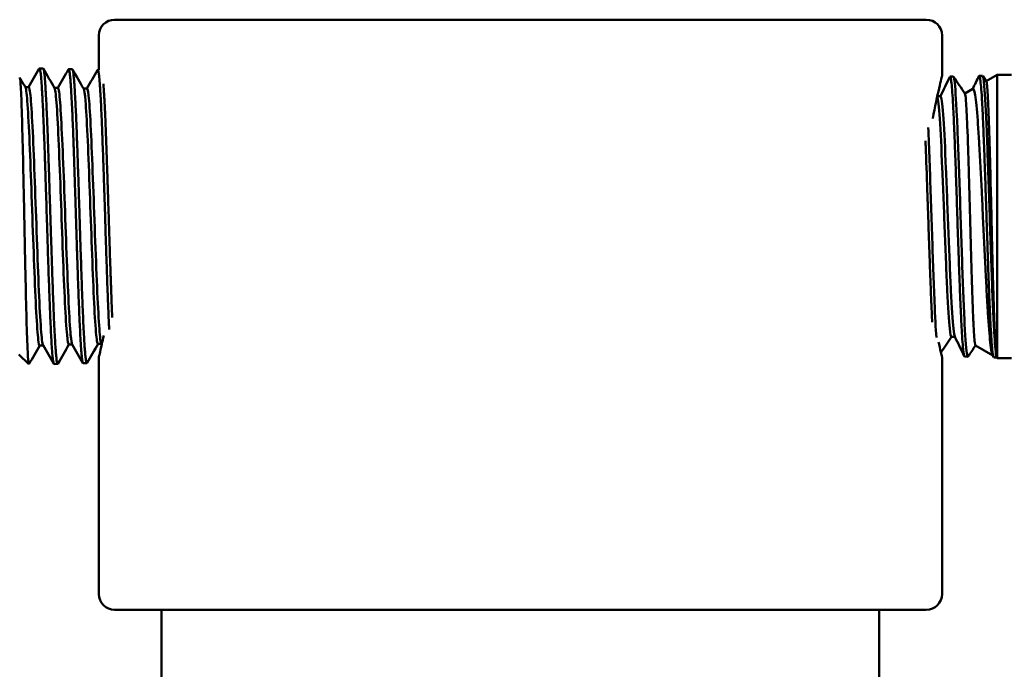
# Model space of a CAD drawing. Header units: inches. Extents: x 1 to 203, y 4 to 128.
# Tile 41 of 51: x 97.1 to 98.98, y 108.75 to 109.98. Entities that reach past the tile are written whole.
import ezdxf

# ---------------------------------------------------------------- set-up
doc = ezdxf.new("R2010")
doc.units = ezdxf.units.IN
doc.header["$LTSCALE"] = 6
doc.header["$MEASUREMENT"] = 0
doc.layers.add('Visible (ANSI)', color=7, linetype='Continuous', lineweight=50)

msp = doc.modelspace()

# ---------------------------------------------------------------- linework, layer by layer
at = {"layer": 'Visible (ANSI)'}
for p, q in [((98.8313, 109.9837), (97.2843, 109.9837)), ((97.2543, 109.9537), (97.2543, 109.8879)), ((98.8613, 109.9537), (98.8613, 109.8762)), ((97.148, 109.8906), (97.1411, 109.8908)), ((97.2036, 109.8892), (97.1966, 109.8894)), ((97.2543, 109.8879), (97.2522, 109.8879)), ((98.8766, 109.8751), (98.8828, 109.8753)), ((98.9322, 109.8768), (98.9384, 109.877)), ((98.939, 109.8764), (98.9456, 109.8665)), ((98.9455, 109.8668), (98.9661, 109.8787)), ((98.9661, 109.8787), (98.9661, 109.3387)), ((98.9661, 109.8787), (98.9939, 109.8787)), ((97.1139, 109.8553), (97.1206, 109.8553)), ((97.1695, 109.8539), (97.1762, 109.8539)), ((97.225, 109.8525), (97.2317, 109.8525)), ((98.9047, 109.8433), (98.9203, 109.8522)), ((98.8585, 109.8377), (98.8522, 109.8377)), ((98.8496, 109.3925), (98.8496, 109.3925)), ((98.8859, 109.3789), (98.8794, 109.3789)), ((97.1414, 109.3628), (97.1481, 109.3628)), ((97.197, 109.3643), (97.2037, 109.3643)), ((97.2525, 109.3657), (97.2592, 109.3657)), ((98.9249, 109.3625), (98.9579, 109.3435)), ((97.1019, 109.3457), (97.1207, 109.3269)), ((97.2543, 109.3412), (97.2543, 108.8887)), ((98.8613, 109.3412), (98.8613, 108.8887)), ((98.9044, 109.3415), (98.9106, 109.3413)), ((98.9593, 109.3405), (98.9574, 109.3444)), ((98.96, 109.3398), (98.9646, 109.3396)), ((98.9646, 109.3396), (98.9646, 109.3439)), ((98.9646, 109.3396), (98.9661, 109.3387)), ((98.9661, 109.3387), (98.9939, 109.3387)), ((97.1758, 109.3275), (97.1689, 109.3273)), ((97.2313, 109.329), (97.2244, 109.3288)), ((97.2843, 108.8587), (98.8313, 108.8587)), ((97.3738, 108.6987), (97.3738, 108.8587)), ((98.7418, 108.6987), (98.7418, 108.8587))]:
    msp.add_line(p, q, dxfattribs=at)
for centre, start, end in [((97.2843, 109.9537), 90, 180), ((98.8313, 109.9537), 0, 90), ((97.2843, 108.8887), 180, 270), ((98.8313, 108.8887), 270, 0)]:
    msp.add_arc(centre, 0.03, start, end, dxfattribs=at)
msp.add_ellipse((98.9645, 109.6079), major_axis=(-0.0014, 0.269), ratio=0.02457, start_param=2.942825, end_param=2.947804, dxfattribs=at)
for points in [[(97.1203, 109.8553), (97.1271, 109.867), (97.1339, 109.8787), (97.1406, 109.8904)], [(97.1485, 109.8902), (97.1556, 109.8779), (97.1627, 109.8657), (97.1698, 109.8534)], [(97.1759, 109.8539), (97.1826, 109.8656), (97.1894, 109.8773), (97.1962, 109.889)], [(97.204, 109.8888), (97.2111, 109.8765), (97.2182, 109.8642), (97.2253, 109.852)], [(97.2314, 109.8525), (97.2382, 109.8641), (97.245, 109.8758), (97.2517, 109.8875)], [(97.1037, 109.8731), (97.1072, 109.867), (97.1107, 109.8609), (97.1142, 109.8549)], [(98.8582, 109.8377), (98.8641, 109.8499), (98.8701, 109.8622), (98.876, 109.8745)], [(98.8849, 109.8678), (98.8842, 109.8728), (98.8835, 109.8752), (98.8828, 109.8752)], [(98.8834, 109.8746), (98.8906, 109.8641), (98.8978, 109.8535), (98.9049, 109.843)], [(98.8896, 109.7995), (98.8881, 109.8328), (98.8865, 109.8567), (98.8849, 109.8678)], [(98.9198, 109.852), (98.9238, 109.86), (98.9277, 109.8681), (98.9316, 109.8762)], [(98.9418, 109.8573), (98.9406, 109.8703), (98.9395, 109.8769), (98.9384, 109.8769)], [(98.9465, 109.7708), (98.9449, 109.809), (98.9434, 109.8392), (98.9418, 109.8573)], [(98.8944, 109.6776), (98.8928, 109.7237), (98.8912, 109.7663), (98.8896, 109.7995)], [(98.8375, 109.7145), (98.8367, 109.7375), (98.8358, 109.759), (98.835, 109.7782)], [(98.9513, 109.6387), (98.9497, 109.6864), (98.9481, 109.7326), (98.9465, 109.7708)], [(98.8423, 109.5755), (98.8407, 109.6225), (98.8391, 109.6711), (98.8375, 109.7145)], [(98.8991, 109.5362), (98.8975, 109.5822), (98.896, 109.6316), (98.8944, 109.6776)], [(98.956, 109.4981), (98.9544, 109.5419), (98.9528, 109.591), (98.9513, 109.6387)], [(98.847, 109.4456), (98.8454, 109.4831), (98.8438, 109.5284), (98.8423, 109.5755)], [(98.9039, 109.415), (98.9023, 109.4479), (98.9007, 109.4903), (98.8991, 109.5362)], [(98.9607, 109.3884), (98.9592, 109.416), (98.9576, 109.4543), (98.956, 109.4981)], [(98.8505, 109.3779), (98.8493, 109.3952), (98.8481, 109.4182), (98.847, 109.4456)], [(98.9086, 109.348), (98.907, 109.3587), (98.9054, 109.3821), (98.9039, 109.415)], [(98.8796, 109.3789), (98.8728, 109.369), (98.8661, 109.359), (98.8593, 109.349)], [(98.9038, 109.3422), (98.8977, 109.3547), (98.8917, 109.3672), (98.8856, 109.3796)], [(98.9645, 109.3442), (98.9633, 109.3513), (98.962, 109.3664), (98.9607, 109.3884)], [(97.1417, 109.3628), (97.1348, 109.3509), (97.1279, 109.3389), (97.121, 109.327)], [(97.1684, 109.3278), (97.1615, 109.3396), (97.1547, 109.3514), (97.1478, 109.3633)], [(97.1973, 109.3643), (97.1903, 109.3522), (97.1833, 109.34), (97.1763, 109.3279)], [(97.2239, 109.3292), (97.2171, 109.341), (97.2102, 109.3529), (97.2034, 109.3647)], [(97.2528, 109.3657), (97.2458, 109.3536), (97.2388, 109.3415), (97.2318, 109.3294)], [(97.2599, 109.3646), (97.2596, 109.3651), (97.2592, 109.3657), (97.2589, 109.3662)], [(98.9251, 109.3624), (98.9204, 109.3555), (98.9157, 109.3486), (98.911, 109.3417)], [(98.911, 109.3417), (98.9102, 109.3405), (98.9094, 109.3426), (98.9086, 109.348)]]:
    msp.add_open_spline(points, degree=3, dxfattribs=at)
for points, knots in [([(97.1406, 109.8904), (97.1409, 109.8908), (97.1411, 109.8909), (97.1418, 109.8903), (97.1422, 109.8888), (97.1429, 109.8847), (97.1432, 109.8828), (97.1438, 109.8776), (97.1442, 109.8741), (97.1449, 109.8653), (97.1453, 109.8597), (97.1459, 109.8493), (97.1462, 109.8449), (97.1467, 109.8362), (97.1469, 109.8321), (97.1474, 109.8211), (97.1478, 109.814), (97.1485, 109.7983), (97.1488, 109.7897), (97.1496, 109.7693), (97.1501, 109.7571), (97.1508, 109.7361), (97.1511, 109.7276), (97.1517, 109.7096), (97.1521, 109.6999), (97.1528, 109.678), (97.1532, 109.6656), (97.1538, 109.6454), (97.1541, 109.6378), (97.1545, 109.6236), (97.1547, 109.6171), (97.1552, 109.6), (97.1556, 109.5894), (97.1563, 109.5676), (97.1566, 109.5564), (97.1574, 109.5312), (97.1579, 109.5173), (97.1586, 109.4952), (97.1589, 109.4867), (97.1596, 109.4693), (97.1599, 109.4605), (97.1606, 109.4423), (97.1609, 109.4331), (97.1616, 109.418), (97.1618, 109.4119), (97.1623, 109.4013), (97.1625, 109.3968), (97.1631, 109.3856), (97.1634, 109.3793), (97.1641, 109.3673), (97.1644, 109.3616), (97.1653, 109.3501), (97.1657, 109.3447), (97.1664, 109.3375), (97.1667, 109.3352), (97.1674, 109.3312), (97.1677, 109.3296), (97.1683, 109.3278), (97.1686, 109.3273), (97.1689, 109.3273)], [-32.662696, -32.662696, -32.662696, -32.662696, -32.60398, -32.60398, -32.494791, -32.494791, -32.428336, -32.428336, -32.347115, -32.347115, -32.249995, -32.249995, -32.187117, -32.187117, -32.135041, -32.135041, -32.053947, -32.053947, -31.967547, -31.967547, -31.85682, -31.85682, -31.785174, -31.785174, -31.707029, -31.707029, -31.610358, -31.610358, -31.55148, -31.55148, -31.501968, -31.501968, -31.421178, -31.421178, -31.334727, -31.334727, -31.223841, -31.223841, -31.15256, -31.15256, -31.07434, -31.07434, -30.985893, -30.985893, -30.921825, -30.921825, -30.869662, -30.869662, -30.788878, -30.788878, -30.702367, -30.702367, -30.591237, -30.591237, -30.520649, -30.520649, -30.442277, -30.442277, -30.372551, -30.372551, -30.372551, -30.372551]), ([(97.1763, 109.3279), (97.1761, 109.3277), (97.176, 109.3276), (97.1755, 109.3274), (97.1752, 109.3279), (97.1745, 109.3302), (97.1741, 109.3321), (97.1734, 109.3374), (97.173, 109.341), (97.1724, 109.3479), (97.1722, 109.3506), (97.1716, 109.358), (97.1713, 109.363), (97.1706, 109.3744), (97.1702, 109.3809), (97.1695, 109.3957), (97.1691, 109.4041), (97.1685, 109.4181), (97.1683, 109.4234), (97.1673, 109.4454), (97.1667, 109.4636), (97.1656, 109.4939), (97.1652, 109.5051), (97.1646, 109.5232), (97.1644, 109.53), (97.1639, 109.5458), (97.1636, 109.5549), (97.1629, 109.5751), (97.1626, 109.5863), (97.1619, 109.6082), (97.1616, 109.6189), (97.161, 109.6376), (97.1607, 109.6455), (97.16, 109.6677), (97.1596, 109.6819), (97.1587, 109.7067), (97.1584, 109.7173), (97.1577, 109.7373), (97.1574, 109.7467), (97.1568, 109.7617), (97.1566, 109.7676), (97.1561, 109.7807), (97.1558, 109.7879), (97.1552, 109.8033), (97.1548, 109.8114), (97.1541, 109.8261), (97.1538, 109.8327), (97.1532, 109.8435), (97.1529, 109.8479), (97.1525, 109.855), (97.1523, 109.8578), (97.1516, 109.8677), (97.1511, 109.8736), (97.1503, 109.8813), (97.15, 109.8837), (97.1494, 109.8874), (97.1491, 109.8887), (97.1485, 109.8903), (97.1483, 109.8906), (97.148, 109.8906)], [-4.440257, -4.440257, -4.440257, -4.440257, -4.407379, -4.407379, -4.327036, -4.327036, -4.240091, -4.240091, -4.145232, -4.145232, -4.091474, -4.091474, -4.010841, -4.010841, -3.923945, -3.923945, -3.828748, -3.828748, -3.774867, -3.774867, -3.609931, -3.609931, -3.517039, -3.517039, -3.463534, -3.463534, -3.392458, -3.392458, -3.307221, -3.307221, -3.225232, -3.225232, -3.164824, -3.164824, -3.05352, -3.05352, -2.966492, -2.966492, -2.88545, -2.88545, -2.831896, -2.831896, -2.762357, -2.762357, -2.675624, -2.675624, -2.594145, -2.594145, -2.532775, -2.532775, -2.48752, -2.48752, -2.366239, -2.366239, -2.287922, -2.287922, -2.21579, -2.21579, -2.153714, -2.153714, -2.153714, -2.153714]), ([(97.1962, 109.889), (97.1966, 109.8896), (97.1969, 109.8895), (97.1976, 109.8878), (97.1979, 109.8867), (97.1985, 109.8834), (97.1988, 109.8809), (97.1995, 109.8748), (97.1999, 109.871), (97.2005, 109.8629), (97.2008, 109.8588), (97.2013, 109.851), (97.2015, 109.8474), (97.2021, 109.8369), (97.2025, 109.8296), (97.2033, 109.8143), (97.2036, 109.8063), (97.2043, 109.7903), (97.2046, 109.7823), (97.2052, 109.7682), (97.2054, 109.7624), (97.206, 109.7475), (97.2063, 109.7381), (97.207, 109.7182), (97.2074, 109.7075), (97.2082, 109.6831), (97.2086, 109.6692), (97.2093, 109.6472), (97.2096, 109.6391), (97.2102, 109.6202), (97.2105, 109.6093), (97.2112, 109.5874), (97.2116, 109.5765), (97.2122, 109.5562), (97.2125, 109.5468), (97.213, 109.5307), (97.2132, 109.5241), (97.2139, 109.5059), (97.2142, 109.4946), (97.215, 109.4735), (97.2154, 109.4637), (97.216, 109.4455), (97.2164, 109.4372), (97.2169, 109.4239), (97.2171, 109.4187), (97.2177, 109.4061), (97.218, 109.3989), (97.2187, 109.3849), (97.2191, 109.3782), (97.2199, 109.3644), (97.2203, 109.3577), (97.221, 109.3487), (97.2213, 109.3457), (97.2219, 109.3396), (97.2223, 109.3368), (97.223, 109.3324), (97.2233, 109.3308), (97.2239, 109.3291), (97.2242, 109.3288), (97.2244, 109.3288)], [-28.166474, -28.166474, -28.166474, -28.166474, -28.070377, -28.070377, -28.004865, -28.004865, -27.923299, -27.923299, -27.838256, -27.838256, -27.767571, -27.767571, -27.714267, -27.714267, -27.621657, -27.621657, -27.53475, -27.53475, -27.455944, -27.455944, -27.402487, -27.402487, -27.321661, -27.321661, -27.234155, -27.234155, -27.12543, -27.12543, -27.063556, -27.063556, -26.98044, -26.98044, -26.896861, -26.896861, -26.823566, -26.823566, -26.77027, -26.77027, -26.677112, -26.677112, -26.590274, -26.590274, -26.511179, -26.511179, -26.457685, -26.457685, -26.376877, -26.376877, -26.289371, -26.289371, -26.180387, -26.180387, -26.115976, -26.115976, -26.034087, -26.034087, -25.949245, -25.949245, -25.88754, -25.88754, -25.88754, -25.88754]), ([(97.2318, 109.3294), (97.2318, 109.3293), (97.2317, 109.3293), (97.2314, 109.3288), (97.2311, 109.3289), (97.2303, 109.3304), (97.2299, 109.3324), (97.229, 109.338), (97.2287, 109.3411), (97.228, 109.3485), (97.2277, 109.3526), (97.2271, 109.3603), (97.2269, 109.3636), (97.2264, 109.3722), (97.226, 109.3776), (97.2253, 109.3903), (97.225, 109.3978), (97.2242, 109.4139), (97.2239, 109.4225), (97.2233, 109.4371), (97.2231, 109.4427), (97.2226, 109.4552), (97.2223, 109.462), (97.2217, 109.4796), (97.2213, 109.4905), (97.2206, 109.5114), (97.2203, 109.5212), (97.2197, 109.5398), (97.2194, 109.5485), (97.2186, 109.5716), (97.2182, 109.5861), (97.2173, 109.6122), (97.217, 109.6236), (97.2163, 109.6456), (97.216, 109.6561), (97.2154, 109.6734), (97.2152, 109.6802), (97.2146, 109.6962), (97.2143, 109.7053), (97.2137, 109.7245), (97.2133, 109.7344), (97.2126, 109.7537), (97.2123, 109.763), (97.2117, 109.7784), (97.2115, 109.7847), (97.2108, 109.8017), (97.2103, 109.8118), (97.2095, 109.8287), (97.2091, 109.8358), (97.2084, 109.8481), (97.2081, 109.8535), (97.2075, 109.8616), (97.2073, 109.8646), (97.2064, 109.8752), (97.2058, 109.881), (97.2048, 109.8867), (97.2044, 109.888), (97.2039, 109.889), (97.2037, 109.8892), (97.2036, 109.8892)], [-8.918764, -8.918764, -8.918764, -8.918764, -8.909092, -8.909092, -8.837391, -8.837391, -8.726331, -8.726331, -8.638954, -8.638954, -8.558002, -8.558002, -8.50439, -8.50439, -8.429079, -8.429079, -8.340738, -8.340738, -8.251007, -8.251007, -8.197007, -8.197007, -8.135328, -8.135328, -8.042347, -8.042347, -7.963214, -7.963214, -7.895088, -7.895088, -7.7838, -7.7838, -7.696536, -7.696536, -7.61557, -7.61557, -7.561995, -7.561995, -7.488443, -7.488443, -7.404666, -7.404666, -7.320845, -7.320845, -7.259857, -7.259857, -7.150901, -7.150901, -7.062589, -7.062589, -6.981506, -6.981506, -6.927146, -6.927146, -6.771838, -6.771838, -6.685634, -6.685634, -6.644463, -6.644463, -6.644463, -6.644463]), ([(97.2517, 109.8875), (97.2518, 109.8876), (97.2518, 109.8877), (97.2521, 109.888), (97.2523, 109.888), (97.2529, 109.8873), (97.2532, 109.8863), (97.2539, 109.8829), (97.2543, 109.8805), (97.2551, 109.8734), (97.2555, 109.8684), (97.2563, 109.8588), (97.2565, 109.8549), (97.2571, 109.8455), (97.2575, 109.8398), (97.2583, 109.824), (97.2588, 109.8133), (97.2595, 109.7973), (97.2597, 109.7928), (97.2602, 109.7812), (97.2605, 109.774), (97.2611, 109.758), (97.2614, 109.7492), (97.2621, 109.7298), (97.2625, 109.7193), (97.2631, 109.7006), (97.2634, 109.6927), (97.2639, 109.6781), (97.2641, 109.6714), (97.2647, 109.653), (97.2651, 109.6412), (97.2661, 109.6086), (97.2668, 109.5877), (97.2676, 109.56), (97.2679, 109.553), (97.2684, 109.5357), (97.2688, 109.5256), (97.2695, 109.5047), (97.2698, 109.4941), (97.2707, 109.471), (97.2711, 109.4588), (97.2718, 109.4407), (97.2721, 109.4344), (97.2727, 109.42), (97.273, 109.4121), (97.2735, 109.4007), (97.2737, 109.3969), (97.2739, 109.3933)], [-23.691999, -23.691999, -23.691999, -23.691999, -23.678798, -23.678798, -23.625389, -23.625389, -23.54467, -23.54467, -23.457806, -23.457806, -23.346866, -23.346866, -23.282721, -23.282721, -23.20277, -23.20277, -23.079433, -23.079433, -23.033758, -23.033758, -22.96425, -22.96425, -22.885748, -22.885748, -22.797124, -22.797124, -22.733637, -22.733637, -22.680876, -22.680876, -22.590282, -22.590282, -22.431254, -22.431254, -22.376811, -22.376811, -22.29599, -22.29599, -22.207835, -22.207835, -22.099204, -22.099204, -22.038145, -22.038145, -21.954761, -21.954761, -21.910655, -21.910655, -21.910655, -21.910655]), ([(97.121, 109.327), (97.1206, 109.3263), (97.1202, 109.3277), (97.1193, 109.3361), (97.1187, 109.345), (97.1175, 109.3736), (97.1168, 109.3956), (97.1154, 109.4488), (97.1147, 109.4795), (97.1136, 109.53), (97.1133, 109.5478), (97.1125, 109.5831), (97.1122, 109.6007), (97.1115, 109.636), (97.1111, 109.6537), (97.11, 109.7043), (97.1094, 109.7359), (97.1079, 109.7913), (97.1073, 109.8148), (97.1058, 109.8511), (97.1051, 109.8635), (97.1041, 109.8723), (97.1037, 109.8736), (97.1033, 109.8732)], [-4.250978, -4.250978, -4.250978, -4.250978, -4.097735, -4.097735, -3.884395, -3.884395, -3.612196, -3.612196, -3.342031, -3.342031, -3.202726, -3.202726, -3.06852, -3.06852, -2.931925, -2.931925, -2.667328, -2.667328, -2.406572, -2.406572, -2.144923, -2.144923, -2.015641, -2.015641, -2.015641, -2.015641]), ([(97.2798, 109.4159), (97.2795, 109.4209), (97.2793, 109.4262), (97.2788, 109.4398), (97.2784, 109.4483), (97.2779, 109.4632), (97.2777, 109.4692), (97.2771, 109.4845), (97.2768, 109.4939), (97.2761, 109.5141), (97.2757, 109.525), (97.2749, 109.548), (97.2746, 109.5603), (97.2739, 109.5797), (97.2737, 109.5868), (97.2728, 109.6142), (97.2722, 109.6345), (97.2712, 109.6657), (97.2708, 109.6767), (97.2702, 109.6947), (97.27, 109.7018), (97.2695, 109.7156), (97.2693, 109.7223), (97.2686, 109.7408), (97.2682, 109.7523), (97.2675, 109.7719), (97.2672, 109.7801), (97.2665, 109.7951), (97.2663, 109.8018), (97.2658, 109.8125), (97.2656, 109.8166), (97.2649, 109.8311), (97.2643, 109.8406), (97.2635, 109.8534), (97.2633, 109.8576), (97.263, 109.8613)], [-12.765966, -12.765966, -12.765966, -12.765966, -12.712399, -12.712399, -12.631517, -12.631517, -12.577687, -12.577687, -12.498519, -12.498519, -12.411382, -12.411382, -12.316385, -12.316385, -12.261986, -12.261986, -12.10749, -12.10749, -12.021242, -12.021242, -11.964371, -11.964371, -11.908718, -11.908718, -11.808048, -11.808048, -11.729524, -11.729524, -11.65939, -11.65939, -11.6132, -11.6132, -11.489256, -11.489256, -11.421542, -11.421542, -11.421542, -11.421542]), ([(98.8438, 109.7953), (98.8479, 109.8179), (98.8523, 109.8383), (98.8591, 109.868), (98.8613, 109.8762), (98.8613, 109.8762)], [6.277739, 6.277739, 6.277739, 6.277739, 6.5036273, 6.5036273, 6.748774, 6.748774, 6.748774, 6.748774]), ([(98.876, 109.8745), (98.8761, 109.8746), (98.8762, 109.8748), (98.8763, 109.8749), (98.8768, 109.8755), (98.8773, 109.8748), (98.8778, 109.8727), (98.8781, 109.8717), (98.8783, 109.8703), (98.8786, 109.8686), (98.8788, 109.867), (98.8791, 109.865), (98.8793, 109.8627), (98.8799, 109.8581), (98.8804, 109.8522), (98.8809, 109.8451), (98.8814, 109.838), (98.8819, 109.8297), (98.8824, 109.8204), (98.8829, 109.8111), (98.8834, 109.8008), (98.8839, 109.7894), (98.8845, 109.7781), (98.885, 109.7659), (98.8855, 109.753), (98.886, 109.7402), (98.8864, 109.7267), (98.887, 109.7124), (98.8875, 109.6981), (98.888, 109.6835), (98.8885, 109.6686), (98.889, 109.6537), (98.8895, 109.6385), (98.89, 109.623), (98.8905, 109.6076), (98.891, 109.5922), (98.8915, 109.577), (98.8921, 109.5619), (98.8926, 109.5468), (98.8931, 109.5319), (98.8936, 109.5171), (98.8941, 109.5029), (98.8946, 109.4892), (98.8951, 109.4755), (98.8956, 109.4623), (98.8961, 109.4499), (98.8966, 109.4375), (98.8972, 109.426), (98.8977, 109.4154), (98.8982, 109.4049), (98.8987, 109.3952), (98.8992, 109.3866), (98.8997, 109.378), (98.9002, 109.3706), (98.9007, 109.3644), (98.901, 109.3613), (98.9012, 109.3585), (98.9015, 109.356), (98.9017, 109.3535), (98.902, 109.3513), (98.9022, 109.3494), (98.9028, 109.3457), (98.9033, 109.3433), (98.9038, 109.3422), (98.904, 109.3417), (98.9042, 109.3415), (98.9044, 109.3415)], [0.77281137, 0.77281137, 0.77281137, 0.77281137, 0.7734375, 0.7734375, 0.7734375, 0.77734375, 0.77734375, 0.77734375, 0.77929688, 0.77929688, 0.77929688, 0.78125, 0.78125, 0.78125, 0.78515625, 0.78515625, 0.78515625, 0.7890625, 0.7890625, 0.7890625, 0.79296875, 0.79296875, 0.79296875, 0.796875, 0.796875, 0.796875, 0.80078125, 0.80078125, 0.80078125, 0.8046875, 0.8046875, 0.8046875, 0.80859375, 0.80859375, 0.80859375, 0.8125, 0.8125, 0.8125, 0.81640625, 0.81640625, 0.81640625, 0.8203125, 0.8203125, 0.8203125, 0.82421875, 0.82421875, 0.82421875, 0.828125, 0.828125, 0.828125, 0.83203125, 0.83203125, 0.83203125, 0.8359375, 0.8359375, 0.8359375, 0.83789063, 0.83789063, 0.83789063, 0.83984375, 0.83984375, 0.83984375, 0.84375, 0.84375, 0.84375, 0.84536904, 0.84536904, 0.84536904, 0.84536904]), ([(98.9316, 109.8762), (98.932, 109.8769), (98.9323, 109.877), (98.9327, 109.8763), (98.9332, 109.8755), (98.9337, 109.8733), (98.9342, 109.8698), (98.9347, 109.8663), (98.9352, 109.8615), (98.9357, 109.8555), (98.9363, 109.8495), (98.9368, 109.8424), (98.9373, 109.834), (98.9378, 109.8257), (98.9383, 109.8162), (98.9388, 109.8058), (98.9393, 109.7954), (98.9398, 109.7841), (98.9403, 109.7719), (98.9405, 109.7658), (98.9408, 109.7594), (98.9411, 109.7529), (98.9413, 109.7464), (98.9416, 109.7398), (98.9418, 109.733), (98.9423, 109.7195), (98.9428, 109.7054), (98.9433, 109.6907), (98.9436, 109.6834), (98.9438, 109.6759), (98.9441, 109.6684), (98.9443, 109.6608), (98.9446, 109.6533), (98.9448, 109.6457), (98.9454, 109.6306), (98.9459, 109.6153), (98.9464, 109.5999), (98.9466, 109.5922), (98.9469, 109.5844), (98.9471, 109.5768), (98.9474, 109.5691), (98.9476, 109.5616), (98.9479, 109.5541), (98.9484, 109.5391), (98.9489, 109.5244), (98.9494, 109.5101), (98.9496, 109.5029), (98.9499, 109.4958), (98.9502, 109.4889), (98.9504, 109.482), (98.9507, 109.4753), (98.9509, 109.4688), (98.9514, 109.4557), (98.9519, 109.4434), (98.9524, 109.4317), (98.9529, 109.4201), (98.9534, 109.4094), (98.9539, 109.3997), (98.9544, 109.3901), (98.955, 109.3815), (98.9555, 109.374), (98.956, 109.3664), (98.9565, 109.3601), (98.957, 109.355), (98.9575, 109.3499), (98.958, 109.3461), (98.9585, 109.3435), (98.959, 109.341), (98.9595, 109.3398), (98.96, 109.3398)], [0.9151166, 0.9151166, 0.9151166, 0.9151166, 0.91796875, 0.91796875, 0.91796875, 0.921875, 0.921875, 0.921875, 0.92578125, 0.92578125, 0.92578125, 0.9296875, 0.9296875, 0.9296875, 0.93359375, 0.93359375, 0.93359375, 0.9375, 0.9375, 0.9375, 0.93945313, 0.93945313, 0.93945313, 0.94140625, 0.94140625, 0.94140625, 0.9453125, 0.9453125, 0.9453125, 0.94726563, 0.94726563, 0.94726563, 0.94921875, 0.94921875, 0.94921875, 0.953125, 0.953125, 0.953125, 0.95507812, 0.95507812, 0.95507812, 0.95703125, 0.95703125, 0.95703125, 0.9609375, 0.9609375, 0.9609375, 0.96289062, 0.96289062, 0.96289062, 0.96484375, 0.96484375, 0.96484375, 0.96875, 0.96875, 0.96875, 0.97265625, 0.97265625, 0.97265625, 0.9765625, 0.9765625, 0.9765625, 0.98046875, 0.98046875, 0.98046875, 0.984375, 0.984375, 0.984375, 0.98815516, 0.98815516, 0.98815516, 0.98815516]), ([(98.9456, 109.8665), (98.9458, 109.8663), (98.946, 109.8658), (98.947, 109.8612), (98.9479, 109.8507), (98.9495, 109.8173), (98.9504, 109.7946), (98.9521, 109.7416), (98.9529, 109.712), (98.9541, 109.6643), (98.9546, 109.6477), (98.9554, 109.6144), (98.9558, 109.5977), (98.957, 109.5461), (98.9579, 109.5121), (98.9592, 109.4661), (98.9596, 109.4521), (98.9607, 109.4145), (98.9615, 109.3936), (98.963, 109.3615), (98.9638, 109.3503), (98.9645, 109.3442)], [-1.965021, -1.965021, -1.965021, -1.965021, -1.913571, -1.913571, -1.650596, -1.650596, -1.384665, -1.384665, -1.131025, -1.131025, -1.001512, -1.001512, -0.873547, -0.873547, -0.603599, -0.603599, -0.475497, -0.475497, -0.234489, -0.234489, 0, 0, 0, 0]), ([(97.1414, 109.3628), (97.1406, 109.3628), (97.1397, 109.3663), (97.1375, 109.3838), (97.1362, 109.4021), (97.1336, 109.4507), (97.1323, 109.481), (97.1297, 109.548), (97.1284, 109.5846), (97.1258, 109.657), (97.1245, 109.6928), (97.1219, 109.7569), (97.1206, 109.7851), (97.118, 109.8284), (97.1167, 109.8435), (97.115, 109.8527), (97.1146, 109.8542), (97.1142, 109.8549)], [0.48684558, 0.48684558, 0.48684558, 0.48684558, 0.48930921, 0.48930921, 0.49300987, 0.49300987, 0.49671053, 0.49671053, 0.50041118, 0.50041118, 0.50411184, 0.50411184, 0.5078125, 0.5078125, 0.51151316, 0.51151316, 0.51264133, 0.51264133, 0.51264133, 0.51264133]), ([(97.1478, 109.3633), (97.1471, 109.3645), (97.1465, 109.3678), (97.1445, 109.3838), (97.1432, 109.4021), (97.1406, 109.4507), (97.1393, 109.481), (97.1367, 109.548), (97.1354, 109.5846), (97.1328, 109.657), (97.1315, 109.6928), (97.1289, 109.7569), (97.1276, 109.7851), (97.125, 109.8284), (97.1236, 109.8435), (97.1218, 109.8538), (97.1212, 109.8553), (97.1206, 109.8553)], [0.48737016, 0.48737016, 0.48737016, 0.48737016, 0.48930921, 0.48930921, 0.49300987, 0.49300987, 0.49671053, 0.49671053, 0.50041118, 0.50041118, 0.50411184, 0.50411184, 0.5078125, 0.5078125, 0.51151316, 0.51151316, 0.51316416, 0.51316416, 0.51316416, 0.51316416]), ([(97.197, 109.3643), (97.1958, 109.3643), (97.1947, 109.3706), (97.1922, 109.3965), (97.1909, 109.4177), (97.1883, 109.4711), (97.187, 109.5032), (97.1844, 109.5721), (97.1831, 109.609), (97.1805, 109.6803), (97.1792, 109.7148), (97.1766, 109.7748), (97.1753, 109.8003), (97.1727, 109.8375), (97.1714, 109.8491), (97.17, 109.853), (97.1699, 109.8532), (97.1698, 109.8534)], [0.43421387, 0.43421387, 0.43421387, 0.43421387, 0.4375, 0.4375, 0.44120066, 0.44120066, 0.44490132, 0.44490132, 0.44860197, 0.44860197, 0.45230263, 0.45230263, 0.45600329, 0.45600329, 0.45970395, 0.45970395, 0.46000789, 0.46000789, 0.46000789, 0.46000789]), ([(97.2034, 109.3647), (97.2024, 109.3664), (97.2014, 109.3725), (97.1992, 109.3965), (97.1979, 109.4177), (97.1953, 109.4711), (97.194, 109.5032), (97.1914, 109.5721), (97.1901, 109.609), (97.1875, 109.6803), (97.1861, 109.7148), (97.1835, 109.7748), (97.1822, 109.8003), (97.1796, 109.8375), (97.1783, 109.8491), (97.1767, 109.8535), (97.1765, 109.8539), (97.1762, 109.8539)], [0.43473693, 0.43473693, 0.43473693, 0.43473693, 0.4375, 0.4375, 0.44120066, 0.44120066, 0.44490132, 0.44490132, 0.44860197, 0.44860197, 0.45230263, 0.45230263, 0.45600329, 0.45600329, 0.45970395, 0.45970395, 0.4605285, 0.4605285, 0.4605285, 0.4605285]), ([(97.2525, 109.3657), (97.2524, 109.3657), (97.2523, 109.3658), (97.2508, 109.3677), (97.2495, 109.3775), (97.2469, 109.4111), (97.2456, 109.4351), (97.243, 109.4926), (97.2417, 109.5261), (97.2391, 109.5964), (97.2378, 109.6331), (97.2352, 109.7026), (97.2339, 109.7355), (97.2313, 109.791), (97.23, 109.8136), (97.2276, 109.8422), (97.2264, 109.85), (97.2253, 109.852)], [0.3815914, 0.3815914, 0.3815914, 0.3815914, 0.38199013, 0.38199013, 0.38569079, 0.38569079, 0.38939145, 0.38939145, 0.39309211, 0.39309211, 0.39679276, 0.39679276, 0.40049342, 0.40049342, 0.40419408, 0.40419408, 0.40738207, 0.40738207, 0.40738207, 0.40738207]), ([(97.2589, 109.3662), (97.2577, 109.3684), (97.2564, 109.378), (97.2539, 109.4111), (97.2526, 109.4351), (97.25, 109.4926), (97.2486, 109.5261), (97.246, 109.5964), (97.2447, 109.6331), (97.2421, 109.7026), (97.2408, 109.7355), (97.2382, 109.791), (97.2369, 109.8136), (97.2343, 109.8443), (97.233, 109.8524), (97.2317, 109.8525), (97.2317, 109.8525), (97.2317, 109.8525)], [0.38211233, 0.38211233, 0.38211233, 0.38211233, 0.38569079, 0.38569079, 0.38939145, 0.38939145, 0.39309211, 0.39309211, 0.39679276, 0.39679276, 0.40049342, 0.40049342, 0.40419408, 0.40419408, 0.40789474, 0.40789474, 0.40790257, 0.40790257, 0.40790257, 0.40790257]), ([(98.9049, 109.843), (98.9053, 109.8424), (98.9057, 109.8407), (98.9065, 109.8348), (98.9069, 109.8303), (98.9081, 109.8122), (98.909, 109.7944), (98.9103, 109.761), (98.9107, 109.7492), (98.9115, 109.7241), (98.9119, 109.7108), (98.9132, 109.6684), (98.9139, 109.6379), (98.9156, 109.5752), (98.9165, 109.5436), (98.9182, 109.4852), (98.919, 109.4589), (98.9203, 109.4256), (98.9207, 109.4156), (98.9219, 109.3882), (98.9228, 109.375), (98.9241, 109.3648), (98.9245, 109.363), (98.9249, 109.3625), (98.9249, 109.3625), (98.9249, 109.3625)], [-5.973854, -5.973854, -5.973854, -5.973854, -5.870011, -5.870011, -5.754615, -5.754615, -5.510678, -5.510678, -5.393682, -5.393682, -5.27758, -5.27758, -5.038109, -5.038109, -4.789914, -4.789914, -4.54958, -4.54958, -4.430368, -4.430368, -4.178912, -4.178912, -4.059066, -4.059066, -4.052542, -4.052542, -4.052542, -4.052542]), ([(98.9574, 109.3444), (98.9568, 109.3456), (98.9562, 109.3479), (98.9548, 109.3553), (98.954, 109.3611), (98.9518, 109.3823), (98.9502, 109.4015), (98.9479, 109.4376), (98.9472, 109.4512), (98.9456, 109.4797), (98.9448, 109.4944), (98.9424, 109.5411), (98.9409, 109.5748), (98.9385, 109.6246), (98.9378, 109.6405), (98.9355, 109.6868), (98.9339, 109.7181), (98.9314, 109.7601), (98.9306, 109.7721), (98.9283, 109.806), (98.9267, 109.8239), (98.9243, 109.8414), (98.9235, 109.8456), (98.922, 109.8513), (98.9212, 109.8526), (98.9204, 109.8523), (98.9203, 109.8523), (98.9203, 109.8522)], [-3.285406, -3.285406, -3.285406, -3.285406, -3.171523, -3.171523, -3.025537, -3.025537, -2.747924, -2.747924, -2.60043, -2.60043, -2.460513, -2.460513, -2.172338, -2.172338, -2.036383, -2.036383, -1.768308, -1.768308, -1.647958, -1.647958, -1.399179, -1.399179, -1.28162, -1.28162, -1.157994, -1.157994, -1.152931, -1.152931, -1.152931, -1.152931]), ([(98.8794, 109.3789), (98.8782, 109.3789), (98.8771, 109.3843), (98.8745, 109.4098), (98.8729, 109.4352), (98.8697, 109.5), (98.8681, 109.5393), (98.865, 109.6206), (98.8634, 109.6626), (98.8602, 109.7377), (98.8587, 109.7707), (98.8555, 109.8185), (98.8539, 109.8333), (98.8523, 109.837), (98.8522, 109.8371), (98.8521, 109.8372)], [0.29359392, 0.29359392, 0.29359392, 0.29359392, 0.29860529, 0.29860529, 0.30576237, 0.30576237, 0.31291946, 0.31291946, 0.32007655, 0.32007655, 0.32723364, 0.32723364, 0.33439073, 0.33439073, 0.33468715, 0.33468715, 0.33468715, 0.33468715]), ([(98.8856, 109.3796), (98.8847, 109.3814), (98.8838, 109.3865), (98.8814, 109.4098), (98.8798, 109.4352), (98.8767, 109.5), (98.8751, 109.5393), (98.8719, 109.6206), (98.8703, 109.6626), (98.8672, 109.7377), (98.8656, 109.7707), (98.8624, 109.8185), (98.8609, 109.8333), (98.859, 109.8374), (98.8588, 109.8377), (98.8585, 109.8377)], [0.29466185, 0.29466185, 0.29466185, 0.29466185, 0.29860529, 0.29860529, 0.30576237, 0.30576237, 0.31291946, 0.31291946, 0.32007655, 0.32007655, 0.32723364, 0.32723364, 0.33439073, 0.33439073, 0.33553902, 0.33553902, 0.33553902, 0.33553902]), ([(98.8299, 109.7526), (98.83, 109.7494), (98.8301, 109.7462), (98.8302, 109.7429), (98.8313, 109.7162), (98.8323, 109.6874), (98.8333, 109.657), (98.8338, 109.6417), (98.8343, 109.6264), (98.8349, 109.6112), (98.8354, 109.5959), (98.8359, 109.5805), (98.8364, 109.5652), (98.8369, 109.55), (98.8375, 109.5351), (98.838, 109.5207), (98.8385, 109.5063), (98.839, 109.4922), (98.8395, 109.4787), (98.84, 109.4652), (98.8405, 109.4526), (98.841, 109.4407), (98.8413, 109.4348), (98.8415, 109.4291), (98.8418, 109.4236), (98.8421, 109.4181), (98.8423, 109.4127), (98.8426, 109.4077), (98.8426, 109.4074), (98.8426, 109.4071), (98.8426, 109.4068)], [0.6552811, 0.6552811, 0.6552811, 0.6552811, 0.65625, 0.65625, 0.65625, 0.6640625, 0.6640625, 0.6640625, 0.66796875, 0.66796875, 0.66796875, 0.671875, 0.671875, 0.671875, 0.67578125, 0.67578125, 0.67578125, 0.6796875, 0.6796875, 0.6796875, 0.68359375, 0.68359375, 0.68359375, 0.68554688, 0.68554688, 0.68554688, 0.6875, 0.6875, 0.6875, 0.68761426, 0.68761426, 0.68761426, 0.68761426]), ([(97.2637, 109.3819), (97.2624, 109.3756), (97.2611, 109.3699), (97.2564, 109.3494), (97.2543, 109.3412), (97.2543, 109.3412)], [4.4964903, 4.4964903, 4.4964903, 4.4964903, 4.5754062, 4.5754062, 4.8205529, 4.8205529, 4.8205529, 4.8205529]), ([(98.8613, 109.3412), (98.8613, 109.3412), (98.8591, 109.3494), (98.8553, 109.3662), (98.8549, 109.3676), (98.8546, 109.369)], [4.8205529, 4.8205529, 4.8205529, 4.8205529, 5.0656995, 5.0656995, 5.086807, 5.086807, 5.086807, 5.086807])]:
    msp.add_open_spline(points, degree=3, knots=knots, dxfattribs=at)

doc.saveas('drawing.dxf')
